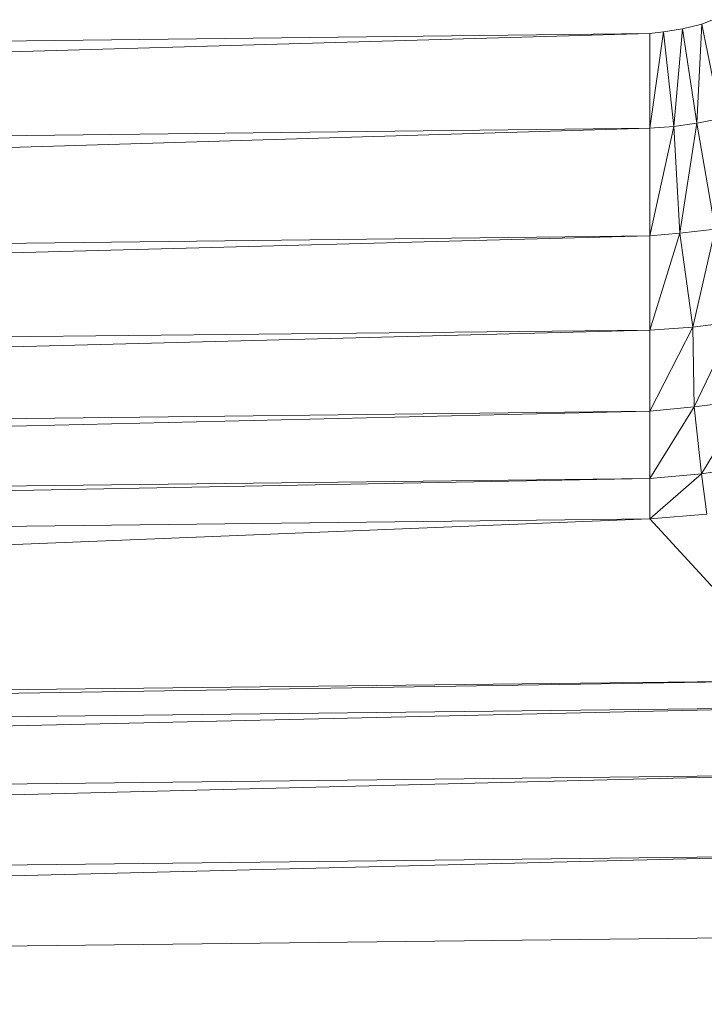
# Model space of a CAD drawing. Header units: metres. Extents: x 391.1 to 427.5, y 12.7 to 28.4.
# Tile 23 of 245: x 408.9689 to 409.0032, y 14.2356 to 14.2848. Entities that reach past the tile are written whole.
import ezdxf

# ---------------------------------------------------------------- set-up
doc = ezdxf.new("R2010")
doc.units = ezdxf.units.M
doc.layers.add('02_MOBILIARIO', color=7, linetype='Continuous', lineweight=18)

# ---------------------------------------------------------------- blocks, each defined once
blk = doc.blocks.new('Family - Plats de dutxa PS-1-153583-01_ELEC _PS1')
at = {"layer": '02_MOBILIARIO', "color": 253, "true_color": 0xaaaaaa}
for p, q in [((0.699606, 0.104281), (0.700149, 0.104498)), ((0.699606, 0.104281), (0.700149, 0.104498)), ((0.697019, 0.1038), (0.697697, 0.103891)), ((0.697697, 0.103891), (0.697019, 0.099081)), ((0.697019, 0.099081), (0.697697, 0.103891)), ((0.697019, 0.1038), (0.697697, 0.103891)), ((0.697697, 0.103891), (0.698651, 0.104042)), ((0.697697, 0.103891), (0.698651, 0.104042)), ((0.698217, 0.099165), (0.697697, 0.103891)), ((0.697697, 0.103891), (0.698217, 0.099165)), ((0.698651, 0.104042), (0.698217, 0.099165)), ((0.698217, 0.099165), (0.698651, 0.104042)), ((0.698651, 0.104042), (0.699606, 0.104281)), ((0.698651, 0.104042), (0.699606, 0.104281)), ((0.699367, 0.099317), (0.698651, 0.104042)), ((0.698651, 0.104042), (0.699367, 0.099317)), ((0.699606, 0.104281), (0.699367, 0.099317)), ((0.699367, 0.099317), (0.699606, 0.104281)), ((0.700561, 0.099555), (0.699606, 0.104281)), ((0.699606, 0.104281), (0.700561, 0.099555)), ((0.409997, 0.100429), (0.697019, 0.1038)), ((0.697019, 0.1038), (0.409997, 0.09571)), ((0.409997, 0.09571), (0.697019, 0.1038)), ((0.409997, 0.100429), (0.697019, 0.1038)), ((0.697019, 0.099081), (0.697019, 0.1038)), ((0.697019, 0.1038), (0.697019, 0.099081)), ((0.699367, 0.099317), (0.700561, 0.099555)), ((0.700561, 0.099555), (0.699367, 0.099317)), ((0.409997, 0.09571), (0.697019, 0.099081)), ((0.697019, 0.099081), (0.409997, 0.090317)), ((0.409997, 0.090317), (0.697019, 0.099081)), ((0.697019, 0.099081), (0.409997, 0.09571)), ((0.697019, 0.099081), (0.698217, 0.099165)), ((0.698217, 0.099165), (0.697019, 0.093688)), ((0.697019, 0.093688), (0.698217, 0.099165)), ((0.698217, 0.099165), (0.697019, 0.099081)), ((0.697019, 0.093688), (0.697019, 0.099081)), ((0.697019, 0.099081), (0.697019, 0.093688)), ((0.698217, 0.099165), (0.699367, 0.099317)), ((0.699367, 0.099317), (0.698217, 0.099165)), ((0.698518, 0.093829), (0.698217, 0.099165)), ((0.698217, 0.099165), (0.698518, 0.093829)), ((0.699367, 0.099317), (0.698518, 0.093829)), ((0.698518, 0.093829), (0.699367, 0.099317)), ((0.700283, 0.094017), (0.699367, 0.099317)), ((0.699367, 0.099317), (0.700283, 0.094017)), ((0.409997, 0.090317), (0.697019, 0.093688)), ((0.697019, 0.093688), (0.409997, 0.086078)), ((0.409997, 0.086078), (0.697019, 0.093688)), ((0.697019, 0.093688), (0.409997, 0.090317)), ((0.697019, 0.093688), (0.698518, 0.093829)), ((0.698518, 0.093829), (0.697019, 0.088969)), ((0.697019, 0.088969), (0.698518, 0.093829)), ((0.698518, 0.093829), (0.697019, 0.093688)), ((0.697019, 0.088969), (0.697019, 0.093688)), ((0.697019, 0.093688), (0.697019, 0.088969)), ((0.698518, 0.093829), (0.700283, 0.094017)), ((0.700283, 0.094017), (0.698518, 0.093829)), ((0.699156, 0.089127), (0.698518, 0.093829)), ((0.698518, 0.093829), (0.699156, 0.089127)), ((0.700283, 0.094017), (0.699156, 0.089127)), ((0.699156, 0.089127), (0.700283, 0.094017)), ((0.697019, 0.088969), (0.699156, 0.089127)), ((0.699156, 0.089127), (0.697019, 0.084924)), ((0.697019, 0.084924), (0.699156, 0.089127)), ((0.699156, 0.089127), (0.697019, 0.088969)), ((0.699156, 0.089127), (0.70126, 0.08939)), ((0.70126, 0.08939), (0.699156, 0.089127)), ((0.699227, 0.085134), (0.699156, 0.089127)), ((0.699156, 0.089127), (0.699227, 0.085134)), ((0.70126, 0.08939), (0.699227, 0.085134)), ((0.699227, 0.085134), (0.70126, 0.08939)), ((0.409997, 0.086078), (0.697019, 0.088969)), ((0.697019, 0.088969), (0.409997, 0.081553)), ((0.409997, 0.081553), (0.697019, 0.088969)), ((0.697019, 0.088969), (0.409997, 0.086078)), ((0.697019, 0.084924), (0.697019, 0.088969)), ((0.697019, 0.088969), (0.697019, 0.084924)), ((0.699227, 0.085134), (0.70182, 0.085472)), ((0.70182, 0.085472), (0.699227, 0.085134)), ((0.70182, 0.085472), (0.699603, 0.081794)), ((0.699603, 0.081794), (0.70182, 0.085472)), ((0.697019, 0.084924), (0.409997, 0.078182)), ((0.697019, 0.084924), (0.409997, 0.081553)), ((0.409997, 0.078182), (0.697019, 0.084924)), ((0.697019, 0.084924), (0.409997, 0.081553)), ((0.697019, 0.084924), (0.699227, 0.085134)), ((0.699227, 0.085134), (0.697019, 0.081553)), ((0.697019, 0.081553), (0.699227, 0.085134)), ((0.699227, 0.085134), (0.697019, 0.084924)), ((0.697019, 0.084924), (0.697019, 0.081553)), ((0.697019, 0.084924), (0.697019, 0.081553)), ((0.699603, 0.081794), (0.699227, 0.085134)), ((0.699227, 0.085134), (0.699603, 0.081794)), ((0.697019, 0.081553), (0.699603, 0.081794)), ((0.699603, 0.081794), (0.697019, 0.07953)), ((0.697019, 0.07953), (0.699603, 0.081794)), ((0.699603, 0.081794), (0.697019, 0.081553)), ((0.699603, 0.081794), (0.702421, 0.082207)), ((0.702421, 0.082207), (0.699603, 0.081794)), ((0.699866, 0.079767), (0.699603, 0.081794)), ((0.699603, 0.081794), (0.699866, 0.079767)), ((0.409997, 0.078182), (0.697019, 0.081553)), ((0.697019, 0.081553), (0.409997, 0.07616)), ((0.409997, 0.07616), (0.697019, 0.081553)), ((0.409997, 0.078182), (0.697019, 0.081553)), ((0.697019, 0.07953), (0.697019, 0.081553)), ((0.697019, 0.081553), (0.697019, 0.07953)), ((0.697019, 0.07953), (0.699866, 0.079767)), ((0.699866, 0.079767), (0.697019, 0.07953)), ((0.409997, 0.07616), (0.697019, 0.07953)), ((0.697019, 0.07953), (0.409997, 0.06807)), ((0.409997, 0.06807), (0.697019, 0.07953)), ((0.697019, 0.07953), (0.409997, 0.07616)), ((0.704435, 0.071441), (0.697019, 0.07953)), ((0.697019, 0.07953), (0.704435, 0.071441)), ((0.704435, 0.071441), (0.409997, 0.066721)), ((0.704435, 0.071441), (0.409997, 0.06807)), ((0.409997, 0.066721), (0.704435, 0.071441)), ((0.704435, 0.071441), (0.409997, 0.06807)), ((0.409997, 0.066721), (0.704435, 0.070092)), ((0.704435, 0.070092), (0.409997, 0.063351)), ((0.409997, 0.063351), (0.704435, 0.070092)), ((0.409997, 0.066721), (0.704435, 0.070092)), ((0.704435, 0.066721), (0.409997, 0.059306)), ((0.704435, 0.066721), (0.409997, 0.063351)), ((0.409997, 0.059306), (0.704435, 0.066721)), ((0.704435, 0.066721), (0.409997, 0.063351)), ((0.409997, 0.059306), (0.704435, 0.062676)), ((0.704435, 0.062676), (0.409997, 0.055261)), ((0.409997, 0.055261), (0.704435, 0.062676)), ((0.409997, 0.059306), (0.704435, 0.062676)), ((0.704435, 0.058632), (0.409997, 0.055261)), ((0.704435, 0.058632), (0.409997, 0.055261))]:
    blk.add_line(p, q, dxfattribs=at)
blk = doc.blocks.new('LONDR55-XX_ZZ-ARQ-CAA-M3D-Londres55_ifc-1-01_ELEC _PS1')
at = {"layer": '02_MOBILIARIO', "color": 253, "lineweight": 18, "true_color": 0xaaaaaa}
blk.add_blockref('Family - Plats de dutxa PS-1-153583-01_ELEC _PS1', (408.303442, 14.180351), dxfattribs=at)

msp = doc.modelspace()

# ---------------------------------------------------------------- block references
at = {"lineweight": 5}
msp.add_blockref('LONDR55-XX_ZZ-ARQ-CAA-M3D-Londres55_ifc-1-01_ELEC _PS1', (0, 0), dxfattribs=at)

doc.saveas('drawing.dxf')
